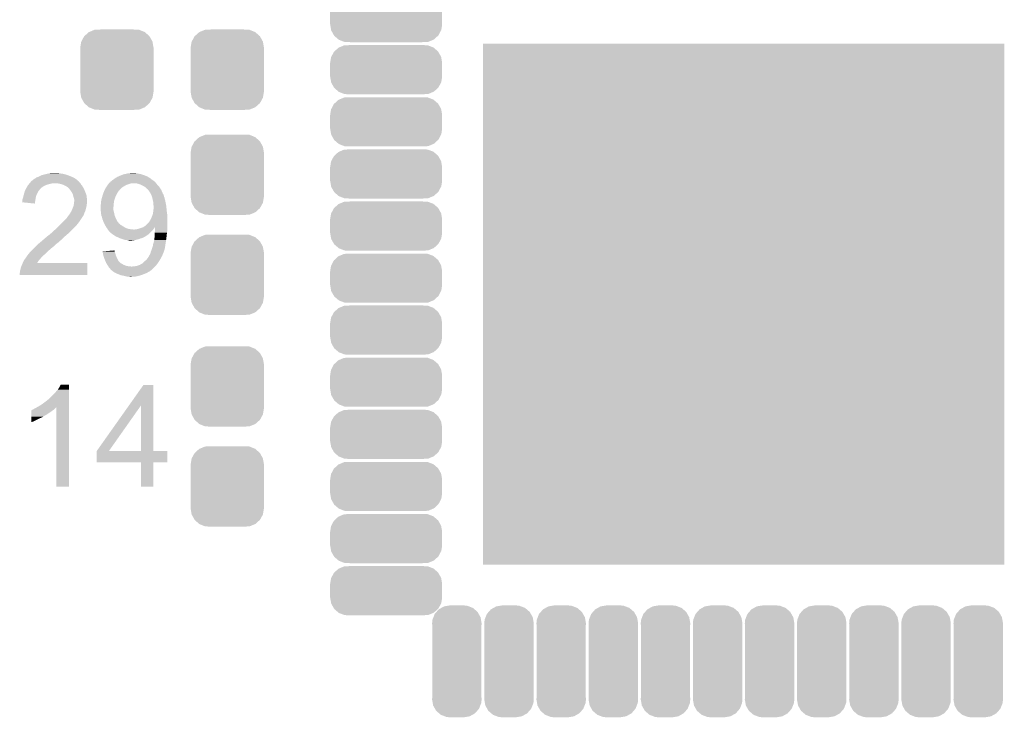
# Model space of a CAD drawing. Extents: x -4 to 126, y -8 to 66.
# Tile 54 of 256: x 9.95 to 19.39, y 40.46 to 47.16. Entities that reach past the tile are written whole.
import ezdxf

# ---------------------------------------------------------------- set-up
doc = ezdxf.new("R2010")
doc.units = 0
doc.layers.get('0').update_dxf_attribs({"linetype": 'CONTINUOUS'})
doc.layers.add('CLICKER_2_FOR_TMPM4L4A_V104_GTO', color=11, linetype='CONTINUOUS')
doc.layers.add('CLICKER_2_FOR_TMPM4L4A_V104_GTS', color=8, linetype='CONTINUOUS')

# ---------------------------------------------------------------- blocks, each defined once
blk = doc.blocks.new('CUSTOM_193')
for points in [[(-0.267216, 0.361152), (-0.213724, 0.383108), (0.26779, 0.361152), (0.21312, 0.383108)], [(-0.213724, 0.383108), (-0.20803, 0.383392), (0.21312, 0.383108), (0.212412, 0.383392)], [(-0.20803, 0.383392), (-0.154122, 0.38608), (0.212412, 0.383392), (0.154132, 0.38608)], [(-0.341452, 0.269636), (-0.313432, 0.320688), (0.341702, 0.269636), (0.313176, 0.320688)], [(-0.313432, 0.320688), (-0.312264, 0.321732), (0.313176, 0.320688), (0.312592, 0.321732)], [(-0.312264, 0.321732), (-0.26893, 0.360448), (0.312592, 0.321732), (0.268592, 0.360448)], [(-0.26893, 0.360448), (-0.267216, 0.361152), (0.268592, 0.360448), (0.26779, 0.361152)], [(-0.35179, 0.21082), (-0.342144, 0.268372), (0.35179, 0.21082), (0.34192, 0.268372)], [(-0.35179, 0.20955), (-0.35179, 0.21082), (0.35179, 0.20955), (0.35179, 0.21082)], [(-0.35179, -0.20955), (-0.35179, 0.20955), (0.35179, -0.20955), (0.35179, 0.20955)], [(-0.342144, 0.268372), (-0.341452, 0.269636), (0.34192, 0.268372), (0.341702, 0.269636)], [(-0.35179, -0.21082), (-0.35179, -0.20955), (0.35179, -0.21082), (0.35179, -0.20955)], [(-0.34192, -0.268358), (-0.35179, -0.21082), (0.342148, -0.268358), (0.35179, -0.21082)], [(-0.341702, -0.269636), (-0.34192, -0.268358), (0.341446, -0.269636), (0.342148, -0.268358)], [(-0.313184, -0.320676), (-0.341702, -0.269636), (0.31344, -0.320676), (0.341446, -0.269636)], [(-0.312594, -0.321732), (-0.313184, -0.320676), (0.312258, -0.321732), (0.31344, -0.320676)], [(-0.268602, -0.36044), (-0.312594, -0.321732), (0.26894, -0.36044), (0.312258, -0.321732)], [(-0.267792, -0.361154), (-0.268602, -0.36044), (0.2672, -0.361154), (0.26894, -0.36044)], [(-0.213136, -0.383104), (-0.267792, -0.361154), (0.213734, -0.383104), (0.2672, -0.361154)], [(-0.212414, -0.383394), (-0.213136, -0.383104), (0.207926, -0.383394), (0.213734, -0.383104)], [(-0.154122, -0.38608), (-0.212414, -0.383394), (0.154132, -0.38608), (0.207926, -0.383394)]]:
    blk.add_solid(points)
blk = doc.blocks.new('CUSTOM_230')
for points in [[(-0.49683, 0.175092), (-0.45793, 0.210606), (0.498054, 0.175092), (0.456656, 0.210606)], [(-0.45793, 0.210606), (-0.451282, 0.21338), (0.456656, 0.210606), (0.453422, 0.21338)], [(-0.451282, 0.21338), (-0.40366, 0.233248), (0.453422, 0.21338), (0.40133, 0.233248)], [(-0.40366, 0.233248), (-0.38216, 0.234336), (0.40133, 0.233248), (0.398476, 0.234336)], [(-0.38216, 0.234336), (-0.34493, 0.23622), (0.398476, 0.234336), (0.34493, 0.23622)], [(-0.53721, 0.06604), (-0.528836, 0.118966), (0.53721, 0.06604), (0.527996, 0.118966)], [(-0.528836, 0.118966), (-0.52619, 0.123974), (0.527996, 0.118966), (0.527122, 0.123974)], [(-0.52619, 0.123974), (-0.50136, 0.170956), (0.527122, 0.123974), (0.500406, 0.170956)], [(-0.50136, 0.170956), (-0.49683, 0.175092), (0.500406, 0.170956), (0.498054, 0.175092)], [(-0.53721, 0.06477), (-0.53721, 0.06604), (0.53721, 0.06477), (0.53721, 0.06604)], [(-0.53721, -0.06477), (-0.53721, 0.06477), (0.53721, -0.06477), (0.53721, 0.06477)], [(-0.53721, -0.06604), (-0.53721, -0.06477), (0.53721, -0.06604), (0.53721, -0.06477)], [(-0.527996, -0.118962), (-0.53721, -0.06604), (0.528838, -0.118962), (0.53721, -0.06604)], [(-0.527124, -0.123974), (-0.527996, -0.118962), (0.526188, -0.123974), (0.528838, -0.118962)], [(-0.500408, -0.170954), (-0.527124, -0.123974), (0.50136, -0.170954), (0.526188, -0.123974)], [(-0.498056, -0.175092), (-0.500408, -0.170954), (0.496826, -0.175092), (0.50136, -0.170954)], [(-0.456662, -0.210604), (-0.498056, -0.175092), (0.457932, -0.210604), (0.496826, -0.175092)], [(-0.453426, -0.213382), (-0.456662, -0.210604), (0.451272, -0.213382), (0.457932, -0.210604)], [(-0.401342, -0.233246), (-0.453426, -0.213382), (0.40366, -0.233246), (0.451272, -0.213382)], [(-0.39848, -0.234338), (-0.401342, -0.233246), (0.382094, -0.234338), (0.40366, -0.233246)], [(-0.34493, -0.23622), (-0.39848, -0.234338), (0.34493, -0.23622), (0.382094, -0.234338)]]:
    blk.add_solid(points)
blk = doc.blocks.new('CUSTOM_231')
for points in [[(-0.21273, 0.454512), (-0.195052, 0.474814), (0.209882, 0.454512), (0.198336, 0.474814)], [(-0.195052, 0.474814), (-0.17411, 0.498862), (0.198336, 0.474814), (0.170306, 0.498862)], [(-0.17411, 0.498862), (-0.14863, 0.513104), (0.170306, 0.498862), (0.153704, 0.513104)], [(-0.14863, 0.513104), (-0.122778, 0.527552), (0.153704, 0.513104), (0.115826, 0.527552)], [(-0.122778, 0.527552), (-0.083678, 0.534062), (0.115826, 0.527552), (0.098758, 0.534062)], [(-0.083678, 0.534062), (-0.06477, 0.53721), (0.098758, 0.534062), (0.06477, 0.53721)], [(-0.23749, 0.36576), (-0.234092, 0.399724), (0.23749, 0.36576), (0.231578, 0.399724)], [(-0.234092, 0.399724), (-0.224748, 0.423694), (0.231578, 0.399724), (0.227404, 0.423694)], [(-0.224748, 0.423694), (-0.21273, 0.454512), (0.227404, 0.423694), (0.209882, 0.454512)], [(-0.23622, 0.344934), (-0.23749, 0.36576), (0.23622, 0.344934), (0.23749, 0.36576)], [(-0.23622, 0.34493), (-0.23622, 0.344934), (0.23622, 0.34493), (0.23622, 0.344934)], [(-0.23622, -0.34493), (-0.23622, 0.34493), (0.23622, -0.34493), (0.23622, 0.34493)], [(-0.23749, -0.36576), (-0.236242, -0.345274), (0.23749, -0.36576), (0.23622, -0.345274)], [(-0.231576, -0.399724), (-0.23749, -0.36576), (0.234092, -0.399724), (0.23749, -0.36576)], [(-0.236242, -0.345274), (-0.23622, -0.34493), (0.23622, -0.345274), (0.23622, -0.34493)], [(-0.227404, -0.423694), (-0.231576, -0.399724), (0.224746, -0.423694), (0.234092, -0.399724)], [(-0.20988, -0.454512), (-0.227404, -0.423694), (0.21273, -0.454512), (0.224746, -0.423694)], [(-0.198336, -0.474814), (-0.20988, -0.454512), (0.19505, -0.474814), (0.21273, -0.454512)], [(-0.170304, -0.498862), (-0.198336, -0.474814), (0.17411, -0.498862), (0.19505, -0.474814)], [(-0.153704, -0.513104), (-0.170304, -0.498862), (0.148628, -0.513104), (0.17411, -0.498862)], [(-0.115824, -0.527552), (-0.153704, -0.513104), (0.122778, -0.527552), (0.148628, -0.513104)], [(-0.098758, -0.534062), (-0.115824, -0.527552), (0.083676, -0.534062), (0.122778, -0.527552)], [(-0.06477, -0.53721), (-0.098758, -0.534062), (0.06477, -0.53721), (0.083676, -0.534062)]]:
    blk.add_solid(points)
blk = doc.blocks.new('SQUARE_96')
blk.add_solid([(2.50063, 2.50063), (2.50063, -2.50063), (-2.50063, 2.50063), (-2.50063, -2.50063)])

msp = doc.modelspace()

# ---------------------------------------------------------------- linework, layer by layer
at = {"layer": 'CLICKER_2_FOR_TMPM4L4A_V104_GTO'}
for points in [[(10.073644, 45.618402), (10.07872, 45.620942), (10.495278, 45.618402), (10.491722, 45.620942)], [(10.07872, 45.620942), (10.088882, 45.62856), (10.491722, 45.620942), (10.481058, 45.62856)], [(10.088882, 45.62856), (10.093958, 45.6311), (10.481058, 45.62856), (10.477502, 45.6311)], [(10.093958, 45.6311), (10.09904, 45.633642), (10.477502, 45.6311), (10.473054, 45.633642)], [(10.09904, 45.633642), (10.109202, 45.64126), (10.473054, 45.633642), (10.459722, 45.64126)], [(10.109202, 45.64126), (10.12444, 45.64634), (10.459722, 45.64126), (10.447868, 45.64634)], [(10.12444, 45.64634), (10.129518, 45.64888), (10.447868, 45.64634), (10.44194, 45.64888)], [(10.129518, 45.64888), (10.154922, 45.661582), (10.44194, 45.64888), (10.410188, 45.661582)], [(10.154922, 45.661582), (10.165076, 45.66412), (10.410188, 45.661582), (10.403842, 45.66412)], [(10.165076, 45.66412), (10.17524, 45.66666), (10.403842, 45.66412), (10.394952, 45.66666)], [(10.17524, 45.66666), (10.193018, 45.67174), (10.394952, 45.66666), (10.377172, 45.67174)], [(10.193018, 45.67174), (10.204448, 45.67428), (10.377172, 45.67174), (10.368282, 45.67428)], [(10.204448, 45.67428), (10.21588, 45.67682), (10.368282, 45.67428), (10.35304, 45.67682)], [(10.21588, 45.67682), (10.22731, 45.67936), (10.35304, 45.67682), (10.33526, 45.67936)], [(10.22731, 45.67936), (10.238742, 45.6819), (10.33526, 45.67936), (10.322562, 45.6819)], [(10.2616, 45.6819), (10.286978, 45.684438), (10.309864, 45.6819), (10.302242, 45.684438)], [(10.286978, 45.684438), (10.286998, 45.68444), (10.302242, 45.684438), (10.286998, 45.68444)], [(10.833102, 45.613322), (10.8458, 45.62094), (11.22553, 45.613322), (11.2141, 45.62094)], [(10.8458, 45.62094), (10.85257, 45.626018), (11.2141, 45.62094), (11.20902, 45.626018)], [(10.85257, 45.626018), (10.855952, 45.628554), (11.20902, 45.626018), (11.203954, 45.628554)], [(10.855952, 45.628554), (10.85596, 45.62856), (11.203954, 45.628554), (11.203954, 45.62856)], [(10.85596, 45.62856), (10.859736, 45.631078), (11.203954, 45.62856), (11.20394, 45.631078)], [(10.859736, 45.631078), (10.859768, 45.6311), (11.20394, 45.631078), (11.201404, 45.6311)], [(10.859768, 45.6311), (10.871198, 45.63872), (11.201404, 45.6311), (11.189428, 45.63872)], [(10.871198, 45.63872), (10.883902, 45.64634), (11.189428, 45.63872), (11.17745, 45.64634)], [(10.883902, 45.64634), (10.889822, 45.648878), (11.17745, 45.64634), (11.17346, 45.648878)], [(10.889822, 45.648878), (10.90168, 45.65396), (11.17346, 45.648878), (11.161266, 45.65396)], [(10.90168, 45.65396), (10.92073, 45.66158), (11.161266, 45.65396), (11.142978, 45.66158)], [(10.92073, 45.66158), (10.939782, 45.6692), (11.142978, 45.66158), (11.120116, 45.6692)], [(10.939782, 45.6692), (10.949932, 45.671738), (11.120116, 45.6692), (11.1125, 45.671738)], [(10.949932, 45.671738), (10.9601, 45.67428), (11.1125, 45.671738), (11.099794, 45.67428)], [(10.9601, 45.67428), (10.982962, 45.67936), (11.099794, 45.67428), (11.0744, 45.67936)], [(10.982962, 45.67936), (11.005822, 45.6819), (11.0744, 45.67936), (11.061702, 45.6819)], [(11.005822, 45.6819), (11.028664, 45.684438), (11.046464, 45.6819), (11.038842, 45.684438)], [(11.028664, 45.684438), (11.028682, 45.68444), (11.038842, 45.684438), (11.028682, 45.68444)], [(10.00154, 45.521878), (10.005644, 45.5295), (10.137138, 45.521878), (10.14222, 45.5295)], [(10.005644, 45.5295), (10.007014, 45.532042), (10.14222, 45.5295), (10.14476, 45.532042)], [(10.007014, 45.532042), (10.01522, 45.54728), (10.14476, 45.532042), (10.162176, 45.54728)], [(10.01522, 45.54728), (10.01667, 45.54982), (10.162176, 45.54728), (10.16508, 45.54982)], [(10.01667, 45.54982), (10.023928, 45.56252), (10.16508, 45.54982), (10.187938, 45.56252)], [(10.023928, 45.56252), (10.02538, 45.565058), (10.187938, 45.56252), (10.194284, 45.565058)], [(10.02538, 45.565058), (10.03173, 45.572678), (10.194284, 45.565058), (10.213338, 45.572678)], [(10.03173, 45.572678), (10.0402, 45.58284), (10.213338, 45.572678), (10.253978, 45.58284)], [(10.0402, 45.58284), (10.042316, 45.585378), (10.269216, 45.58284), (10.276838, 45.585378)], [(10.042316, 45.58538), (10.050784, 45.595538), (10.5283, 45.58538), (10.518142, 45.595538)], [(10.042316, 45.585378), (10.042316, 45.58538), (10.276838, 45.585378), (10.284462, 45.58538)], [(10.050784, 45.595538), (10.05713, 45.603152), (10.518142, 45.595538), (10.513064, 45.603152)], [(10.05713, 45.603152), (10.057136, 45.60316), (10.513064, 45.603152), (10.510542, 45.60316)], [(10.057136, 45.60316), (10.059246, 45.605692), (10.510542, 45.60316), (10.51052, 45.605692)], [(10.059246, 45.605692), (10.063488, 45.61078), (10.51052, 45.605692), (10.50442, 45.61078)], [(10.063488, 45.61078), (10.066026, 45.610786), (10.50442, 45.61078), (10.504412, 45.610786)], [(10.066026, 45.610786), (10.07364, 45.6184), (10.504412, 45.610786), (10.49528, 45.6184)], [(10.07364, 45.6184), (10.073644, 45.618402), (10.49528, 45.6184), (10.495278, 45.618402)], [(10.31494, 45.58284), (10.284462, 45.58538), (10.53084, 45.58284), (10.5283, 45.58538)], [(10.31496, 45.582836), (10.31494, 45.58284), (10.530842, 45.582836), (10.53084, 45.58284)], [(10.340338, 45.57776), (10.31496, 45.582836), (10.533382, 45.57776), (10.530842, 45.582836)], [(10.355578, 45.57268), (10.340338, 45.57776), (10.535922, 45.57268), (10.533382, 45.57776)], [(10.363198, 45.57014), (10.355578, 45.57268), (10.538462, 45.57014), (10.535922, 45.57268)], [(10.373362, 45.565058), (10.363198, 45.57014), (10.543542, 45.565058), (10.538462, 45.57014)], [(10.398758, 45.55236), (10.373362, 45.565058), (10.55116, 45.55236), (10.543542, 45.565058)], [(10.40892, 45.54474), (10.398758, 45.55236), (10.555318, 45.54474), (10.55116, 45.55236)], [(10.416536, 45.53966), (10.40892, 45.54474), (10.558088, 45.53966), (10.555318, 45.54474)], [(10.419078, 45.534584), (10.416536, 45.53966), (10.560856, 45.534584), (10.558088, 45.53966)], [(10.427792, 45.52442), (10.419078, 45.534584), (10.5664, 45.52442), (10.560856, 45.534584)], [(10.760712, 45.519346), (10.765792, 45.529502), (10.904226, 45.519346), (10.914382, 45.529502)], [(10.765792, 45.529502), (10.769602, 45.53712), (10.914382, 45.529502), (10.920476, 45.53712)], [(10.769602, 45.53712), (10.77323, 45.542202), (10.920476, 45.53712), (10.924544, 45.542202)], [(10.77323, 45.542202), (10.7823, 45.5549), (10.924544, 45.542202), (10.945706, 45.5549)], [(10.7823, 45.5549), (10.783886, 45.55744), (10.945706, 45.5549), (10.94994, 45.55744)], [(10.783886, 45.55744), (10.791824, 45.57014), (10.94994, 45.55744), (10.972802, 45.57014)], [(10.791824, 45.57014), (10.795, 45.575222), (10.972802, 45.57014), (10.988046, 45.575222)], [(10.795, 45.575222), (10.797176, 45.57776), (10.988046, 45.575222), (10.99566, 45.57776)], [(10.797176, 45.57776), (10.801532, 45.58284), (10.99566, 45.57776), (11.013442, 45.58284)], [(10.801532, 45.58284), (10.801534, 45.582842), (11.013442, 45.58284), (11.031224, 45.582842)], [(10.801534, 45.582842), (10.803712, 45.58538), (11.031224, 45.582842), (11.036304, 45.58538)], [(10.803712, 45.58538), (10.810248, 45.593), (11.255024, 45.58538), (11.249096, 45.593)], [(10.810248, 45.593), (10.812786, 45.593006), (11.249096, 45.593), (11.249092, 45.593006)], [(10.812786, 45.593006), (10.815316, 45.595538), (11.249092, 45.593006), (11.247122, 45.595538)], [(10.815316, 45.595538), (10.815322, 45.595544), (11.247122, 45.595538), (11.247116, 45.595544)], [(10.815322, 45.595544), (10.817864, 45.60062), (11.247116, 45.595544), (11.241194, 45.60062)], [(10.817864, 45.60062), (10.825482, 45.605702), (11.241194, 45.60062), (11.235266, 45.605702)], [(10.825482, 45.605702), (10.83056, 45.61078), (11.235266, 45.605702), (11.229342, 45.61078)], [(10.83056, 45.61078), (10.833102, 45.613322), (11.229342, 45.61078), (11.22553, 45.613322)], [(11.07186, 45.58284), (11.059158, 45.58538), (11.256998, 45.58284), (11.255024, 45.58538)], [(11.097262, 45.57522), (11.07186, 45.58284), (11.262926, 45.57522), (11.256998, 45.58284)], [(11.102978, 45.57268), (11.097262, 45.57522), (11.2649, 45.57268), (11.262926, 45.57522)], [(11.12012, 45.56506), (11.102978, 45.57268), (11.271758, 45.56506), (11.2649, 45.57268)], [(11.140442, 45.554898), (11.12012, 45.56506), (11.280904, 45.554898), (11.271758, 45.56506)], [(11.151872, 45.547278), (11.140442, 45.554898), (11.28776, 45.547278), (11.280904, 45.554898)], [(11.155682, 45.544738), (11.151872, 45.547278), (11.289378, 45.544738), (11.28776, 45.547278)], [(11.173466, 45.52696), (11.155682, 45.544738), (11.300692, 45.52696), (11.289378, 45.544738)], [(11.176, 45.526938), (11.173466, 45.52696), (11.300706, 45.526938), (11.300692, 45.52696)], [(11.176004, 45.524414), (11.176, 45.526938), (11.302312, 45.524414), (11.300706, 45.526938)], [(9.97204, 45.425362), (9.974582, 45.435522), (10.097338, 45.425362), (10.099034, 45.435522)], [(9.974582, 45.435522), (9.97966, 45.448222), (10.099034, 45.435522), (10.101156, 45.448222)], [(9.97966, 45.448222), (9.980082, 45.45076), (10.101156, 45.448222), (10.10158, 45.45076)], [(9.980082, 45.45076), (9.982202, 45.463462), (10.10158, 45.45076), (10.105388, 45.463462)], [(9.982202, 45.463462), (9.986432, 45.476158), (10.105388, 45.463462), (10.109198, 45.476158)], [(9.986432, 45.476158), (9.98728, 45.4787), (10.109198, 45.476158), (10.11065, 45.4787)], [(9.98728, 45.4787), (9.991632, 45.493938), (10.11065, 45.4787), (10.11936, 45.493938)], [(9.991632, 45.493938), (9.996712, 45.511716), (10.11936, 45.493938), (10.126978, 45.511716)], [(9.996712, 45.511716), (9.99744, 45.514262), (10.126978, 45.511716), (10.129522, 45.514262)], [(9.99744, 45.514262), (10.00154, 45.521878), (10.129522, 45.514262), (10.137138, 45.521878)], [(10.43432, 45.516802), (10.427792, 45.52442), (10.56933, 45.516802), (10.5664, 45.52442)], [(10.44702, 45.496478), (10.43432, 45.516802), (10.577148, 45.496478), (10.56933, 45.516802)], [(10.44956, 45.4914), (10.44702, 45.496478), (10.5791, 45.4914), (10.577148, 45.496478)], [(10.45718, 45.476162), (10.44956, 45.4914), (10.58563, 45.476162), (10.5791, 45.4914)], [(10.457818, 45.473616), (10.45718, 45.476162), (10.58672, 45.473616), (10.58563, 45.476162)], [(10.462262, 45.45584), (10.457818, 45.473616), (10.588944, 45.45584), (10.58672, 45.473616)], [(10.467338, 45.4406), (10.462262, 45.45584), (10.590848, 45.4406), (10.588944, 45.45584)], [(10.468864, 45.432978), (10.467338, 45.4406), (10.5918, 45.432978), (10.590848, 45.4406)], [(10.46988, 45.427902), (10.468864, 45.432978), (10.5918, 45.427902), (10.5918, 45.432978)], [(10.72896, 45.420282), (10.73404, 45.4406), (10.853422, 45.420282), (10.860194, 45.4406)], [(10.73404, 45.4406), (10.736942, 45.450758), (10.860194, 45.4406), (10.86358, 45.450758)], [(10.736942, 45.450758), (10.743474, 45.47362), (10.86358, 45.450758), (10.87374, 45.47362)], [(10.743474, 45.47362), (10.7442, 45.47616), (10.87374, 45.47362), (10.87501, 45.47616)], [(10.7442, 45.47616), (10.750866, 45.49394), (10.87501, 45.47616), (10.8839, 45.49394)], [(10.750866, 45.49394), (10.75563, 45.506642), (10.8839, 45.49394), (10.894062, 45.506642)], [(10.75563, 45.506642), (10.75944, 45.5168), (10.894062, 45.506642), (10.899154, 45.5168)], [(10.75944, 45.5168), (10.75945, 45.516822), (10.899154, 45.5168), (10.90422, 45.516822)], [(10.75945, 45.516822), (10.760712, 45.519346), (10.90422, 45.516822), (10.904226, 45.519346)], [(11.179952, 45.51934), (11.176004, 45.524414), (11.30554, 45.51934), (11.302312, 45.524414)], [(11.193782, 45.50156), (11.179952, 45.51934), (11.313162, 45.50156), (11.30554, 45.51934)], [(11.20348, 45.48378), (11.193782, 45.50156), (11.320782, 45.48378), (11.313162, 45.50156)], [(11.204866, 45.481236), (11.20348, 45.48378), (11.323322, 45.481236), (11.320782, 45.48378)], [(11.207636, 45.476158), (11.204866, 45.481236), (11.32586, 45.476158), (11.323322, 45.481236)], [(11.20902, 45.473618), (11.207636, 45.476158), (11.326708, 45.473618), (11.32586, 45.476158)], [(11.210868, 45.46854), (11.20902, 45.473618), (11.328398, 45.46854), (11.326708, 45.473618)], [(11.214562, 45.458378), (11.210868, 45.46854), (11.330942, 45.458378), (11.328398, 45.46854)], [(11.21918, 45.445678), (11.214562, 45.458378), (11.33602, 45.445678), (11.330942, 45.458378)], [(11.221952, 45.430438), (11.21918, 45.445678), (11.338562, 45.430438), (11.33602, 45.445678)], [(11.22426, 45.41774), (11.221952, 45.430438), (11.342794, 45.41774), (11.338562, 45.430438)], [(9.969514, 45.402526), (9.97204, 45.407584), (10.093524, 45.402526), (10.094368, 45.407584)], [(10.0914, 45.389802), (9.969514, 45.402526), (10.0914, 45.389802), (10.093524, 45.402526)], [(9.97204, 45.407584), (9.97204, 45.425362), (10.094368, 45.407584), (10.097338, 45.425362)], [(10.443066, 45.318678), (10.4521, 45.339), (10.57656, 45.318678), (10.58164, 45.339)], [(10.4521, 45.339), (10.460226, 45.35932), (10.58164, 45.339), (10.58672, 45.35932)], [(10.460226, 45.35932), (10.46226, 45.364402), (10.58672, 45.35932), (10.587446, 45.364402)], [(10.46226, 45.364402), (10.4648, 45.3771), (10.587446, 45.364402), (10.58926, 45.3771)], [(10.4648, 45.3771), (10.46734, 45.389798), (10.58926, 45.3771), (10.591376, 45.389798)], [(10.46734, 45.389798), (10.467594, 45.392338), (10.591376, 45.389798), (10.5918, 45.392338)], [(10.467594, 45.392338), (10.46988, 45.415198), (10.5918, 45.392338), (10.5918, 45.415198)], [(10.46988, 45.415198), (10.46988, 45.427902), (10.5918, 45.415198), (10.5918, 45.427902)], [(10.72388, 45.377102), (10.72591, 45.38726), (10.847662, 45.377102), (10.84834, 45.38726)], [(10.72388, 45.34916), (10.72388, 45.377102), (10.8458, 45.34916), (10.847662, 45.377102)], [(10.72388, 45.326302), (10.72388, 45.34916), (10.8458, 45.326302), (10.8458, 45.34916)], [(10.72591, 45.38726), (10.72642, 45.389802), (10.84834, 45.38726), (10.84873, 45.389802)], [(10.72642, 45.405042), (10.72896, 45.42028), (10.851076, 45.405042), (10.85342, 45.42028)], [(10.72642, 45.389802), (10.72642, 45.405042), (10.84873, 45.389802), (10.851076, 45.405042)], [(10.72896, 45.42028), (10.72896, 45.420282), (10.85342, 45.42028), (10.853422, 45.420282)], [(11.224896, 45.415198), (11.22426, 45.41774), (11.34364, 45.415198), (11.342794, 45.41774)], [(11.22934, 45.39742), (11.224896, 45.415198), (11.34618, 45.39742), (11.34364, 45.415198)], [(11.22934, 45.397418), (11.22934, 45.39742), (11.346182, 45.397418), (11.34618, 45.39742)], [(11.229342, 45.377098), (11.22934, 45.397418), (11.35126, 45.377098), (11.346182, 45.397418)], [(11.22934, 45.32376), (11.231516, 45.35424), (11.356848, 45.32376), (11.3538, 45.35424)], [(11.23188, 45.369476), (11.229342, 45.377098), (11.352108, 45.369476), (11.35126, 45.377098)], [(11.231516, 45.35424), (11.23188, 45.35932), (11.3538, 45.35424), (11.353236, 45.35932)], [(11.23188, 45.35932), (11.23188, 45.369476), (11.353236, 45.35932), (11.352108, 45.369476)], [(10.386058, 45.23994), (10.4013, 45.25518), (10.535072, 45.23994), (10.545232, 45.25518)], [(10.4013, 45.25518), (10.41146, 45.270424), (10.545232, 45.25518), (10.555394, 45.270424)], [(10.41146, 45.270424), (10.411482, 45.27296), (10.555394, 45.270424), (10.557086, 45.27296)], [(10.411482, 45.27296), (10.416546, 45.272974), (10.557086, 45.27296), (10.557094, 45.272974)], [(10.416546, 45.272974), (10.417808, 45.275498), (10.557094, 45.272974), (10.558778, 45.275498)], [(10.417808, 45.275498), (10.421622, 45.283122), (10.558778, 45.275498), (10.561828, 45.283122)], [(10.421622, 45.283122), (10.425006, 45.2882), (10.561828, 45.283122), (10.56386, 45.2882)], [(10.425006, 45.2882), (10.430084, 45.295818), (10.56386, 45.2882), (10.566398, 45.295818)], [(10.430084, 45.295818), (10.431776, 45.298356), (10.566398, 45.295818), (10.5664, 45.298356)], [(10.431776, 45.298356), (10.431778, 45.298358), (10.5664, 45.298356), (10.5664, 45.298358)], [(10.431778, 45.298358), (10.44194, 45.316142), (10.5664, 45.298358), (10.575292, 45.316142)], [(10.44194, 45.316142), (10.443066, 45.318678), (10.575292, 45.316142), (10.57656, 45.318678)], [(10.72642, 45.30344), (10.72388, 45.326302), (10.851516, 45.30344), (10.8458, 45.326302)], [(10.727184, 45.29582), (10.72642, 45.30344), (10.85342, 45.29582), (10.851516, 45.30344)], [(10.72896, 45.278042), (10.727184, 45.29582), (10.857372, 45.278042), (10.85342, 45.29582)], [(10.730866, 45.272962), (10.72896, 45.278042), (10.8585, 45.272962), (10.857372, 45.278042)], [(10.736578, 45.257722), (10.730866, 45.272962), (10.864596, 45.257722), (10.8585, 45.272962)], [(10.73912, 45.24756), (10.736578, 45.257722), (10.86866, 45.24756), (10.864596, 45.257722)], [(10.74166, 45.237402), (10.73912, 45.24756), (10.87374, 45.237402), (10.86866, 45.24756)], [(11.20394, 45.23994), (11.2141, 45.262802), (11.36396, 45.23994), (11.36396, 45.262802)], [(11.2141, 45.262802), (11.218716, 45.275498), (11.36396, 45.262802), (11.36396, 45.275498)], [(11.218716, 45.275498), (11.224258, 45.290738), (11.36396, 45.275498), (11.36119, 45.290738)], [(11.224258, 45.290738), (11.226212, 45.30344), (11.36119, 45.290738), (11.35888, 45.30344)], [(11.226212, 45.30344), (11.22934, 45.32376), (11.35888, 45.30344), (11.356848, 45.32376)], [(10.28446, 45.13834), (10.32002, 45.17136), (10.44956, 45.13834), (10.48258, 45.17136)], [(10.32002, 45.17136), (10.3251, 45.17644), (10.48258, 45.17136), (10.48766, 45.17644)], [(10.3251, 45.17644), (10.3505, 45.20184), (10.48766, 45.17644), (10.50798, 45.20184)], [(10.3505, 45.20184), (10.37082, 45.22216), (10.50798, 45.20184), (10.52322, 45.22216)], [(10.37082, 45.22216), (10.386058, 45.23994), (10.52322, 45.22216), (10.535072, 45.23994)], [(10.747376, 45.222162), (10.74166, 45.237402), (10.88136, 45.222162), (10.87374, 45.237402)], [(10.74928, 45.21708), (10.747376, 45.222162), (10.885314, 45.21708), (10.88136, 45.222162)], [(10.7569, 45.199304), (10.74928, 45.21708), (10.89914, 45.199304), (10.885314, 45.21708)], [(10.7569, 45.1993), (10.7569, 45.199304), (10.899148, 45.1993), (10.89914, 45.199304)], [(10.75817, 45.196762), (10.7569, 45.1993), (10.904214, 45.196762), (10.899148, 45.1993)], [(10.76198, 45.189142), (10.75817, 45.196762), (10.909298, 45.189142), (10.904214, 45.196762)], [(10.76452, 45.18406), (10.76198, 45.189142), (10.91777, 45.18406), (10.909298, 45.189142)], [(10.766044, 45.18152), (10.76452, 45.18406), (10.922002, 45.18152), (10.91777, 45.18406)], [(10.77214, 45.17136), (10.766044, 45.18152), (10.93724, 45.17136), (10.922002, 45.18152)], [(10.779758, 45.158662), (10.77214, 45.17136), (10.960098, 45.158662), (10.93724, 45.17136)], [(10.77976, 45.15866), (10.779758, 45.158662), (10.9601, 45.15866), (10.960098, 45.158662)], [(10.787378, 45.148502), (10.77976, 45.15866), (10.982958, 45.148502), (10.9601, 45.15866)], [(10.787378, 45.1485), (10.787378, 45.148502), (10.98297, 45.1485), (10.982958, 45.148502)], [(10.78992, 45.14342), (10.787378, 45.1485), (11.0109, 45.14342), (10.98297, 45.1485)], [(11.069318, 45.14342), (11.0871, 45.1485), (11.22934, 45.14342), (11.23315, 45.1485)], [(11.0871, 45.1485), (11.10234, 45.15358), (11.23315, 45.1485), (11.23696, 45.15358)], [(11.10234, 45.15358), (11.1252, 45.1612), (11.23696, 45.15358), (11.24204, 45.1612)], [(11.1252, 45.1612), (11.132712, 45.163704), (11.24204, 45.1612), (11.244542, 45.163704)], [(11.132712, 45.163704), (11.13282, 45.16374), (11.36396, 45.163704), (11.36396, 45.16374)], [(11.13282, 45.16374), (11.15568, 45.17898), (11.36396, 45.16374), (11.36396, 45.17898)], [(11.15568, 45.17898), (11.186158, 45.209458), (11.36396, 45.17898), (11.36396, 45.209458)], [(11.186158, 45.209458), (11.19378, 45.22216), (11.36396, 45.209458), (11.36396, 45.22216)], [(11.19378, 45.22216), (11.20394, 45.23994), (11.36396, 45.22216), (11.36396, 45.23994)], [(11.24457, 45.14596), (11.244542, 45.163704), (11.36396, 45.14596), (11.36396, 45.163704)], [(10.174394, 45.04436), (10.1981, 45.064678), (10.34796, 45.04436), (10.368276, 45.064678)], [(10.1981, 45.064678), (10.198104, 45.064682), (10.368276, 45.064678), (10.36828, 45.064682)], [(10.198104, 45.064682), (10.203182, 45.06976), (10.36828, 45.064682), (10.374204, 45.06976)], [(10.203182, 45.06976), (10.2235, 45.085), (10.374204, 45.06976), (10.391984, 45.085)], [(10.2235, 45.085), (10.2362, 45.09516), (10.391984, 45.085), (10.40384, 45.09516)], [(10.2362, 45.09516), (10.251438, 45.107858), (10.40384, 45.09516), (10.419076, 45.107858)], [(10.251438, 45.107858), (10.25144, 45.10786), (10.419076, 45.107858), (10.41908, 45.10786)], [(10.25144, 45.10786), (10.26668, 45.1231), (10.41908, 45.10786), (10.43432, 45.1231)], [(10.26668, 45.1231), (10.28446, 45.13834), (10.43432, 45.1231), (10.44956, 45.13834)], [(10.79119, 45.14088), (10.78992, 45.14342), (11.03884, 45.14088), (11.0109, 45.14342)], [(10.792458, 45.138344), (10.79119, 45.14088), (11.225278, 45.138344), (11.227308, 45.14088)], [(10.800078, 45.13072), (10.792458, 45.138344), (11.21918, 45.13072), (11.225278, 45.138344)], [(10.802618, 45.125644), (10.800078, 45.13072), (11.214102, 45.125644), (11.21918, 45.13072)], [(10.820398, 45.107862), (10.802618, 45.125644), (11.19632, 45.107862), (11.214102, 45.125644)], [(10.831068, 45.10024), (10.820398, 45.107862), (11.188698, 45.10024), (11.19632, 45.107862)], [(10.852404, 45.085), (10.831068, 45.10024), (11.16838, 45.085), (11.188698, 45.10024)], [(10.855958, 45.08246), (10.852404, 45.085), (11.164568, 45.08246), (11.16838, 45.085)], [(10.873738, 45.0723), (10.855958, 45.08246), (11.149326, 45.0723), (11.164568, 45.08246)], [(10.879666, 45.06976), (10.873738, 45.0723), (11.145516, 45.06976), (11.149326, 45.0723)], [(10.879676, 45.069756), (10.879666, 45.06976), (11.142974, 45.069756), (11.145516, 45.06976)], [(10.89152, 45.06468), (10.879676, 45.069756), (11.13536, 45.06468), (11.142974, 45.069756)], [(10.901684, 45.059598), (10.89152, 45.06468), (11.12266, 45.059598), (11.13536, 45.06468)], [(10.90676, 45.05706), (10.901684, 45.059598), (11.113772, 45.05706), (11.12266, 45.059598)], [(10.915016, 45.05452), (10.90676, 45.05706), (11.10488, 45.05452), (11.113772, 45.05706)], [(10.93978, 45.0469), (10.915016, 45.05452), (11.084558, 45.0469), (11.10488, 45.05452)], [(11.048996, 45.14088), (11.054076, 45.143418), (11.227308, 45.14088), (11.229338, 45.143418)], [(11.054076, 45.143418), (11.069318, 45.14342), (11.229338, 45.143418), (11.22934, 45.14342)], [(11.23696, 45.039282), (11.239182, 45.05706), (11.351132, 45.039282), (11.3538, 45.05706)], [(11.239182, 45.05706), (11.2395, 45.0596), (11.3538, 45.05706), (11.354066, 45.0596)], [(11.2395, 45.0596), (11.24204, 45.084998), (11.354066, 45.0596), (11.35674, 45.084998)], [(11.24204, 45.1104), (11.24458, 45.138338), (11.359514, 45.1104), (11.363006, 45.138338)], [(11.24204, 45.10532), (11.24204, 45.1104), (11.35888, 45.10532), (11.359514, 45.1104)], [(11.24204, 45.084998), (11.24204, 45.10532), (11.35674, 45.084998), (11.35888, 45.10532)], [(11.24458, 45.138338), (11.24457, 45.14596), (11.363006, 45.138338), (11.36396, 45.14596)], [(10.08126, 44.958), (10.097064, 44.97578), (10.24636, 44.958), (10.26922, 44.97578)], [(10.097064, 44.97578), (10.10158, 44.98086), (10.26922, 44.97578), (10.275992, 44.98086)], [(10.10158, 44.98086), (10.10437, 44.983398), (10.275992, 44.98086), (10.279378, 44.983398)], [(10.10437, 44.983398), (10.115546, 44.993558), (10.279378, 44.983398), (10.286998, 44.993558)], [(10.115546, 44.993558), (10.121138, 44.99864), (10.286998, 44.993558), (10.29462, 44.99864)], [(10.121138, 44.99864), (10.129512, 45.006254), (10.29462, 44.99864), (10.302234, 45.006254)], [(10.129512, 45.006254), (10.12952, 45.00626), (10.302234, 45.006254), (10.304774, 45.00626)], [(10.12952, 45.00626), (10.153534, 45.02658), (10.304774, 45.00626), (10.32764, 45.02658)], [(10.153534, 45.02658), (10.16254, 45.0342), (10.32764, 45.02658), (10.336348, 45.0342)], [(10.16254, 45.0342), (10.174394, 45.04436), (10.336348, 45.0342), (10.34796, 45.04436)], [(10.95502, 45.041822), (10.93978, 45.0469), (11.061708, 45.041822), (11.084558, 45.0469)], [(10.95503, 45.04182), (10.95502, 45.041822), (11.0617, 45.04182), (11.061708, 45.041822)], [(10.967718, 45.03928), (10.95503, 45.04182), (11.049, 45.03928), (11.0617, 45.04182)], [(10.990574, 45.03674), (10.980418, 45.03928), (11.036302, 45.03674), (11.049, 45.03928)], [(10.99058, 45.036738), (10.990574, 45.03674), (11.036282, 45.036738), (11.036302, 45.03674)], [(10.998198, 45.034202), (10.99058, 45.036738), (11.010922, 45.034202), (11.036282, 45.036738)], [(11.010902, 45.0342), (10.998198, 45.034202), (11.010902, 45.0342), (11.010922, 45.034202)], [(11.215792, 44.957998), (11.21918, 44.96816), (11.33856, 44.957998), (11.340164, 44.96816)], [(11.21918, 44.96816), (11.2268, 44.993562), (11.340164, 44.96816), (11.344174, 44.993562)], [(11.2268, 44.993562), (11.226802, 45.001184), (11.344174, 44.993562), (11.345378, 45.001184)], [(11.226802, 45.001184), (11.229338, 45.00626), (11.345378, 45.001184), (11.34618, 45.00626)], [(11.229338, 45.00626), (11.22934, 45.006262), (11.34618, 45.00626), (11.34618, 45.006262)], [(11.22934, 45.006262), (11.23188, 45.01896), (11.34618, 45.006262), (11.348084, 45.01896)], [(11.23188, 45.01896), (11.23696, 45.039282), (11.348084, 45.01896), (11.351132, 45.039282)], [(9.99363, 44.85386), (10.00125, 44.86402), (10.139678, 44.85386), (10.1473, 44.86402)], [(10.00125, 44.86402), (10.00506, 44.8691), (10.1473, 44.86402), (10.150686, 44.8691)], [(10.00506, 44.8691), (10.006752, 44.871638), (10.150686, 44.8691), (10.152378, 44.871638)], [(10.006752, 44.871638), (10.01014, 44.87672), (10.152378, 44.871638), (10.159996, 44.87672)], [(10.01014, 44.87672), (10.013516, 44.881786), (10.159996, 44.87672), (10.162534, 44.881786)], [(10.013516, 44.881786), (10.013526, 44.8818), (10.162534, 44.881786), (10.165074, 44.8818)], [(10.013526, 44.8818), (10.0203, 44.89196), (10.165074, 44.8818), (10.175236, 44.89196)], [(10.0203, 44.89196), (10.024364, 44.897042), (10.175236, 44.89196), (10.18032, 44.897042)], [(10.024364, 44.897042), (10.038588, 44.91482), (10.18032, 44.897042), (10.20064, 44.91482)], [(10.038588, 44.91482), (10.04062, 44.91736), (10.20064, 44.91482), (10.20318, 44.91736)], [(10.04062, 44.91736), (10.06094, 44.93768), (10.20318, 44.91736), (10.2235, 44.93768)], [(10.06094, 44.93768), (10.08126, 44.958), (10.2235, 44.93768), (10.24636, 44.958)], [(10.741684, 44.930062), (10.798878, 44.935134), (10.858502, 44.930062), (10.8585, 44.935134)], [(10.74216, 44.927518), (10.741684, 44.930062), (10.858502, 44.927518), (10.858502, 44.930062)], [(10.745008, 44.91228), (10.74216, 44.927518), (10.86358, 44.91228), (10.858502, 44.927518)], [(10.748332, 44.8945), (10.745008, 44.91228), (10.86866, 44.8945), (10.86358, 44.91228)], [(10.74928, 44.889422), (10.748332, 44.8945), (10.870566, 44.889422), (10.86866, 44.8945)], [(10.754724, 44.87418), (10.74928, 44.889422), (10.87628, 44.87418), (10.870566, 44.889422)], [(10.76198, 44.853862), (10.754724, 44.87418), (10.88644, 44.853862), (10.87628, 44.87418)], [(10.798878, 44.935134), (10.82752, 44.937674), (10.8585, 44.935134), (10.855966, 44.937674)], [(10.82752, 44.937674), (10.85596, 44.940196), (10.855966, 44.937674), (10.85596, 44.940196)], [(11.17092, 44.86148), (11.179386, 44.87418), (11.298484, 44.86148), (11.30554, 44.87418)], [(11.179386, 44.87418), (11.181082, 44.876722), (11.30554, 44.87418), (11.307064, 44.876722)], [(11.181082, 44.876722), (11.18362, 44.879264), (11.307064, 44.876722), (11.30859, 44.879264)], [(11.18362, 44.879264), (11.186158, 44.886878), (11.30859, 44.879264), (11.31316, 44.886878)], [(11.186158, 44.886878), (11.186162, 44.886884), (11.31316, 44.886878), (11.313162, 44.886884)], [(11.186162, 44.886884), (11.19124, 44.894498), (11.313162, 44.886884), (11.3157, 44.894498)], [(11.19124, 44.894498), (11.195812, 44.902118), (11.3157, 44.894498), (11.31824, 44.902118)], [(11.195812, 44.902118), (11.198862, 44.9072), (11.31824, 44.902118), (11.32078, 44.9072)], [(11.198862, 44.9072), (11.200312, 44.91228), (11.32078, 44.9072), (11.32332, 44.91228)], [(11.200312, 44.91228), (11.20394, 44.92498), (11.32332, 44.91228), (11.328082, 44.92498)], [(11.20394, 44.92498), (11.206796, 44.9326), (11.328082, 44.92498), (11.330942, 44.9326)], [(11.206796, 44.9326), (11.21156, 44.9453), (11.330942, 44.9326), (11.33475, 44.9453)], [(11.21156, 44.9453), (11.215792, 44.957998), (11.33475, 44.9453), (11.33856, 44.957998)], [(9.95426, 44.757342), (9.956802, 44.772582), (10.594328, 44.757342), (10.59433, 44.772582)], [(9.956802, 44.772582), (9.96188, 44.787824), (10.59433, 44.772582), (10.594332, 44.787824)], [(9.96188, 44.787824), (9.961884, 44.790366), (10.594332, 44.787824), (10.594334, 44.790366)], [(9.961884, 44.790366), (9.96696, 44.79798), (10.594334, 44.790366), (10.594334, 44.79798)], [(9.96696, 44.79798), (9.97204, 44.81068), (10.594334, 44.79798), (10.594338, 44.81068)], [(9.97204, 44.81068), (9.976384, 44.820818), (10.594338, 44.81068), (10.59434, 44.820818)], [(9.976384, 44.820818), (9.976394, 44.82084), (10.59434, 44.820818), (10.114322, 44.82084)], [(9.976394, 44.82084), (9.97966, 44.82846), (10.114322, 44.82084), (10.119388, 44.82846)], [(9.97966, 44.82846), (9.98728, 44.8437), (10.119388, 44.82846), (10.12952, 44.8437)], [(9.98728, 44.8437), (9.989822, 44.84878), (10.12952, 44.8437), (10.134598, 44.84878)], [(9.989822, 44.84878), (9.99363, 44.85386), (10.134598, 44.84878), (10.139678, 44.85386)], [(10.76198, 44.85386), (10.76198, 44.853862), (10.886442, 44.85386), (10.88644, 44.853862)], [(10.76939, 44.83608), (10.76198, 44.85386), (10.896602, 44.83608), (10.886442, 44.85386)], [(10.77468, 44.82338), (10.76939, 44.83608), (10.909302, 44.82338), (10.896602, 44.83608)], [(10.776204, 44.82084), (10.77468, 44.82338), (10.91184, 44.82084), (10.909302, 44.82338)], [(10.779252, 44.81576), (10.776204, 44.82084), (10.919462, 44.81576), (10.91184, 44.82084)], [(10.782302, 44.810678), (10.779252, 44.81576), (10.92962, 44.810678), (10.919462, 44.81576)], [(10.786872, 44.80306), (10.782302, 44.810678), (10.939782, 44.80306), (10.92962, 44.810678)], [(10.78992, 44.79798), (10.786872, 44.80306), (10.955018, 44.79798), (10.939782, 44.80306)], [(10.794684, 44.79036), (10.78992, 44.79798), (10.972804, 44.79036), (10.955018, 44.79798)], [(10.79786, 44.78528), (10.794684, 44.79036), (11.018522, 44.78528), (10.972804, 44.79036)], [(10.80262, 44.777662), (10.79786, 44.78528), (11.23696, 44.777662), (11.244578, 44.78528)], [(10.810238, 44.770042), (10.80262, 44.777662), (11.22934, 44.770042), (11.23696, 44.777662)], [(10.81024, 44.77004), (10.810238, 44.770042), (11.22934, 44.77004), (11.22934, 44.770042)], [(10.81532, 44.76242), (10.81024, 44.77004), (11.220958, 44.76242), (11.22934, 44.77004)], [(11.026142, 44.78528), (11.036302, 44.78782), (11.244578, 44.78528), (11.247118, 44.78782)], [(11.049002, 44.78782), (11.064242, 44.79036), (11.247118, 44.78782), (11.249658, 44.79036)], [(11.064242, 44.79036), (11.08202, 44.79544), (11.249658, 44.79036), (11.254738, 44.79544)], [(11.08202, 44.79544), (11.097264, 44.800522), (11.254738, 44.79544), (11.258434, 44.800522)], [(11.097264, 44.800522), (11.112504, 44.81068), (11.258434, 44.800522), (11.26582, 44.81068)], [(11.112504, 44.81068), (11.115044, 44.810682), (11.26582, 44.81068), (11.265822, 44.810682)], [(11.115044, 44.810682), (11.12012, 44.813222), (11.265822, 44.810682), (11.26767, 44.813222)], [(11.12012, 44.813222), (11.127742, 44.82084), (11.26767, 44.813222), (11.27321, 44.82084)], [(11.127742, 44.82084), (11.131128, 44.823382), (11.27321, 44.82084), (11.27506, 44.823382)], [(11.131128, 44.823382), (11.1379, 44.828462), (11.27506, 44.823382), (11.278292, 44.828462)], [(11.1379, 44.828462), (11.148062, 44.838622), (11.278292, 44.828462), (11.284758, 44.838622)], [(11.148062, 44.838622), (11.160762, 44.848782), (11.284758, 44.838622), (11.291224, 44.848782)], [(11.160762, 44.848782), (11.162792, 44.85132), (11.291224, 44.848782), (11.29284, 44.85132)], [(11.162792, 44.85132), (11.17092, 44.86148), (11.29284, 44.85132), (11.298484, 44.86148)], [(9.94664, 44.719242), (9.94918, 44.731942), (10.59432, 44.719242), (10.594322, 44.731942)], [(9.94664, 44.704022), (9.94664, 44.719242), (10.594318, 44.704022), (10.59432, 44.719242)], [(10.594318, 44.704), (9.94664, 44.704022), (10.594318, 44.704), (10.594318, 44.704022)], [(9.94918, 44.731942), (9.949182, 44.744644), (10.594322, 44.731942), (10.594324, 44.744644)], [(9.949182, 44.744644), (9.95426, 44.757342), (10.594324, 44.744644), (10.594328, 44.757342)], [(10.820398, 44.75734), (10.81532, 44.76242), (11.21537, 44.75734), (11.220958, 44.76242)], [(10.822934, 44.752274), (10.820398, 44.75734), (11.209796, 44.752274), (11.21537, 44.75734)], [(10.825474, 44.75226), (10.822934, 44.752274), (11.209782, 44.75226), (11.209796, 44.752274)], [(10.82802, 44.74972), (10.825474, 44.75226), (11.206988, 44.74972), (11.209782, 44.75226)], [(10.83437, 44.74464), (10.82802, 44.74972), (11.2014, 44.74464), (11.206988, 44.74972)], [(10.837548, 44.742098), (10.83437, 44.74464), (11.198856, 44.742098), (11.2014, 44.74464)], [(10.84072, 44.73956), (10.837548, 44.742098), (11.19378, 44.73956), (11.198856, 44.742098)], [(10.852154, 44.731938), (10.84072, 44.73956), (11.178538, 44.731938), (11.19378, 44.73956)], [(10.855958, 44.729402), (10.852154, 44.731938), (11.174732, 44.729402), (11.178538, 44.731938)], [(10.861042, 44.72686), (10.855958, 44.729402), (11.170918, 44.72686), (11.174732, 44.729402)], [(10.871202, 44.72178), (10.861042, 44.72686), (11.16076, 44.72178), (11.170918, 44.72686)], [(10.88644, 44.71416), (10.871202, 44.72178), (11.14171, 44.71416), (11.16076, 44.72178)], [(10.906254, 44.70654), (10.88644, 44.71416), (11.122662, 44.70654), (11.14171, 44.71416)], [(10.919458, 44.701462), (10.906254, 44.70654), (11.106156, 44.701462), (11.122662, 44.70654)], [(10.947402, 44.69638), (10.919458, 44.701462), (11.08964, 44.69638), (11.106156, 44.701462)], [(10.975336, 44.68876), (10.947402, 44.69638), (11.05408, 44.68876), (11.08964, 44.69638)], [(11.003278, 44.686222), (10.995656, 44.68876), (11.013472, 44.686222), (11.05408, 44.68876)], [(11.013442, 44.68622), (11.003278, 44.686222), (11.013442, 44.68622), (11.013472, 44.686222)], [(10.32764, 43.627042), (10.340342, 43.652418), (10.419078, 43.627042), (10.41908, 43.652418)], [(10.340342, 43.652418), (10.340354, 43.65244), (10.41908, 43.652418), (10.340354, 43.65244)], [(10.994544, 43.451722), (11.132814, 43.647338), (11.229348, 43.451722), (11.22934, 43.647338)], [(11.132814, 43.647338), (11.13283, 43.64736), (11.22934, 43.647338), (11.13283, 43.64736)], [(10.233658, 43.520358), (10.27684, 43.56354), (10.419076, 43.520358), (10.419078, 43.56354)], [(10.27684, 43.56354), (10.3124, 43.60418), (10.419078, 43.56354), (10.419078, 43.60418)], [(10.3124, 43.60418), (10.32764, 43.627042), (10.419078, 43.60418), (10.419078, 43.627042)], [(10.11936, 43.43908), (10.147302, 43.45432), (10.419074, 43.43908), (10.419074, 43.45432)], [(10.147302, 43.45432), (10.17524, 43.47464), (10.419074, 43.45432), (10.419076, 43.47464)], [(10.17524, 43.47464), (10.20572, 43.4975), (10.419076, 43.47464), (10.419076, 43.4975)], [(10.20572, 43.4975), (10.233658, 43.520358), (10.419076, 43.4975), (10.419076, 43.520358)], [(10.685804, 43.014936), (10.994544, 43.451722), (10.802644, 43.014936), (11.109924, 43.451722)], [(11.109938, 43.0149), (11.109924, 43.451722), (11.229362, 43.0149), (11.229348, 43.451722)], [(10.05841, 43.35272), (10.058414, 43.36796), (10.185396, 43.35272), (10.210802, 43.36796)], [(10.05841, 43.352698), (10.05841, 43.35272), (10.18286, 43.352698), (10.185396, 43.35272)], [(10.05841, 43.350174), (10.05841, 43.352698), (10.182846, 43.350174), (10.18286, 43.352698)], [(10.058414, 43.36796), (10.058416, 43.3832), (10.210802, 43.36796), (10.23366, 43.3832)], [(10.058416, 43.3832), (10.058422, 43.40606), (10.23366, 43.3832), (10.265664, 43.40606)], [(10.058422, 43.40606), (10.060946, 43.406066), (10.265664, 43.40606), (10.265672, 43.406066)], [(10.060946, 43.406066), (10.06348, 43.4086), (10.265672, 43.406066), (10.26922, 43.4086)], [(10.06348, 43.4086), (10.063484, 43.408602), (10.26922, 43.4086), (10.269222, 43.408602)], [(10.063484, 43.408602), (10.068562, 43.41114), (10.269222, 43.408602), (10.272394, 43.41114)], [(10.068562, 43.41114), (10.076184, 43.413682), (10.272394, 43.41114), (10.275572, 43.413682)], [(10.076184, 43.413682), (10.083798, 43.418758), (10.275572, 43.413682), (10.281918, 43.418758)], [(10.083798, 43.418758), (10.083802, 43.41876), (10.281918, 43.418758), (10.28192, 43.41876)], [(10.083802, 43.41876), (10.093958, 43.42384), (10.28192, 43.41876), (10.287, 43.42384)], [(10.093958, 43.42384), (10.110882, 43.433994), (10.287, 43.42384), (10.297154, 43.433994)], [(10.110882, 43.433994), (10.110892, 43.434), (10.297154, 43.433994), (10.299678, 43.434)], [(10.110892, 43.434), (10.11936, 43.43908), (10.419074, 43.434), (10.419074, 43.43908)], [(10.2997, 42.672022), (10.299678, 43.434), (10.419058, 42.672022), (10.419074, 43.434)], [(10.0584, 43.29938), (10.058406, 43.32986), (10.081258, 43.29938), (10.14222, 43.32986)], [(10.0584, 43.29179), (10.0584, 43.29938), (10.0584, 43.29179), (10.081258, 43.29938)], [(10.058406, 43.32986), (10.058408, 43.33748), (10.14222, 43.32986), (10.159998, 43.33748)], [(10.058408, 43.33748), (10.05841, 43.3451), (10.159998, 43.33748), (10.172702, 43.3451)], [(10.05841, 43.3451), (10.05841, 43.350174), (10.172702, 43.3451), (10.182846, 43.350174)], [(10.68578, 42.905702), (10.685782, 43.014878), (11.361398, 42.905702), (11.36142, 43.014878)], [(10.685782, 43.0149), (10.685784, 43.014906), (11.109938, 43.0149), (11.058724, 43.014906)], [(10.685782, 43.014878), (10.685782, 43.0149), (11.36142, 43.014878), (11.229362, 43.0149)], [(10.685784, 43.014906), (10.685804, 43.014936), (11.058724, 43.014906), (10.802644, 43.014936)], [(11.109938, 42.90568), (10.68578, 42.905702), (11.361398, 42.90568), (11.361398, 42.905702)], [(11.10994, 42.905658), (11.109938, 42.90568), (11.22934, 42.905658), (11.361398, 42.90568)], [(11.10996, 42.672022), (11.10994, 42.905658), (11.229318, 42.672022), (11.22934, 42.905658)], [(10.419058, 42.672), (10.2997, 42.672022), (10.419058, 42.672), (10.419058, 42.672022)], [(11.229318, 42.672), (11.10996, 42.672022), (11.229318, 42.672), (11.229318, 42.672022)]]:
    msp.add_solid(points, dxfattribs=at)

# ---------------------------------------------------------------- block references
at = {"layer": 'CLICKER_2_FOR_TMPM4L4A_V104_GTS'}
for name, p in [('CUSTOM_230', (13.462, 47.17542)), ('CUSTOM_193', (10.87882, 46.67504)), ('CUSTOM_193', (11.938, 46.67504)), ('CUSTOM_230', (13.462, 46.67504)), ('SQUARE_96', (16.891, 44.4246)), ('CUSTOM_230', (13.462, 46.17466)), ('CUSTOM_193', (11.938, 45.66666)), ('CUSTOM_230', (13.462, 45.67428)), ('CUSTOM_230', (13.462, 45.1739)), ('CUSTOM_193', (11.938, 44.70654)), ('CUSTOM_230', (13.462, 44.67352)), ('CUSTOM_230', (13.462, 44.17568)), ('CUSTOM_193', (11.938, 43.63466)), ('CUSTOM_230', (13.462, 43.6753)), ('CUSTOM_230', (13.462, 43.17492)), ('CUSTOM_193', (11.938, 42.67454)), ('CUSTOM_230', (13.462, 42.67454)), ('CUSTOM_230', (13.462, 42.17416)), ('CUSTOM_230', (13.462, 41.67378)), ('CUSTOM_231', (14.14018, 40.9956)), ('CUSTOM_231', (14.64056, 40.9956)), ('CUSTOM_231', (15.14094, 40.9956)), ('CUSTOM_231', (15.64132, 40.9956)), ('CUSTOM_231', (16.1417, 40.9956)), ('CUSTOM_231', (16.64208, 40.9956)), ('CUSTOM_231', (17.13992, 40.9956)), ('CUSTOM_231', (17.6403, 40.9956)), ('CUSTOM_231', (18.14068, 40.9956)), ('CUSTOM_231', (18.64106, 40.9956)), ('CUSTOM_231', (19.14144, 40.9956))]:
    msp.add_blockref(name, p, dxfattribs=at)

doc.saveas('drawing.dxf')
